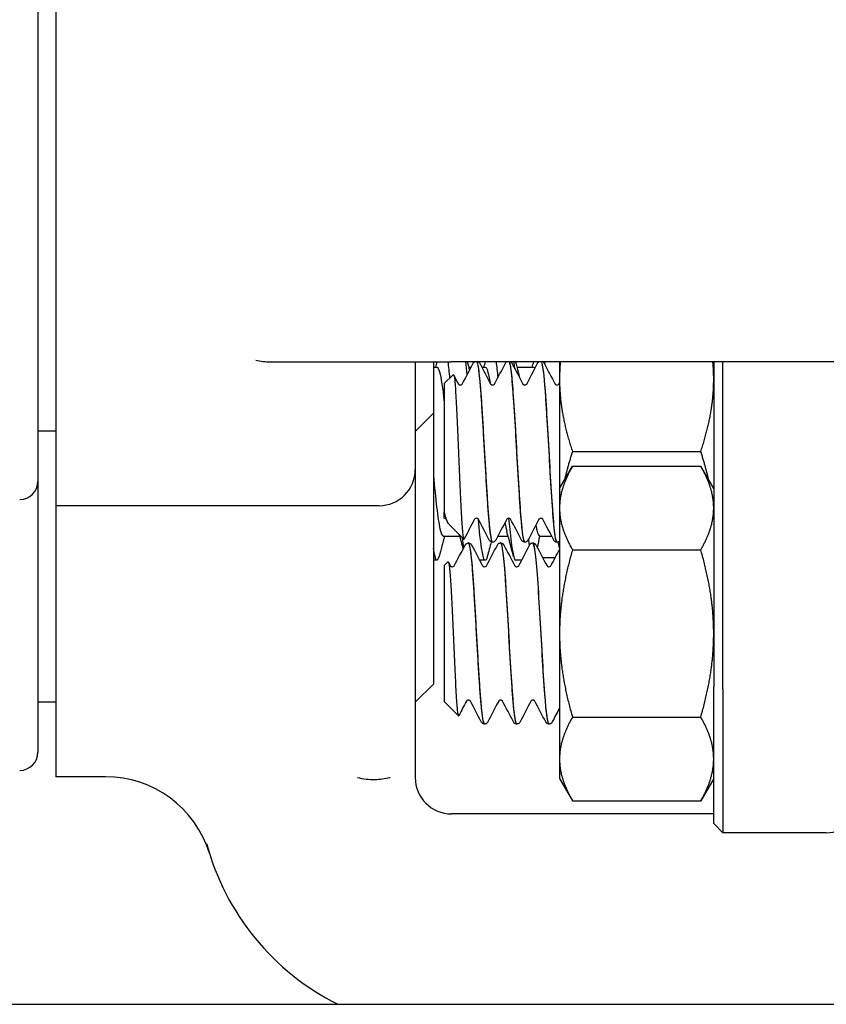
# Model space of a CAD drawing. Header units: inches. Extents: x 18 to 846, y -44 to 561.
# Tile 254 of 256: x 335.95 to 337.34, y 167.78 to 169.48. Entities that reach past the tile are written whole.
import ezdxf

# ---------------------------------------------------------------- set-up
doc = ezdxf.new("R2010")
doc.units = ezdxf.units.IN
doc.header["$LTSCALE"] = 24
doc.header["$MEASUREMENT"] = 0
doc.layers.add('Visible (ANSI)', color=7, linetype='Continuous', lineweight=30)

msp = doc.modelspace()

# ---------------------------------------------------------------- linework, layer by layer
at = {"layer": 'Visible (ANSI)'}
for p, q in [((336.00939, 169.76036), (336.00939, 168.63871)), ((335.97814, 169.71828), (335.97814, 168.68078)), ((336.37939, 168.88703), (336.69189, 168.88703)), ((336.62939, 168.88703), (336.62939, 168.70121)), ((336.66064, 168.88703), (336.66064, 168.79828)), ((336.66064, 168.87787), (336.66689, 168.87787)), ((337.74189, 168.88703), (336.69189, 168.88703)), ((336.72156, 168.87787), (336.72589, 168.87787)), ((336.74416, 168.87787), (336.75022, 168.87787)), ((336.80489, 168.87787), (336.83355, 168.87787)), ((336.87839, 168.88703), (336.87839, 168.85703)), ((337.14439, 168.88703), (337.14439, 168.32641)), ((337.16001, 168.32203), (337.16001, 168.88703)), ((336.67939, 168.84931), (336.69485, 168.86477)), ((336.67939, 168.84931), (336.67939, 168.62825)), ((336.87839, 168.85703), (336.87839, 168.66828)), ((336.66064, 168.79828), (336.62939, 168.76703)), ((336.66064, 168.79828), (336.66064, 168.33078)), ((335.97814, 168.76778), (336.00939, 168.76778)), ((336.90072, 168.73203), (337.12206, 168.73203)), ((336.87839, 168.66828), (336.90072, 168.70696)), ((336.90072, 168.70696), (337.12206, 168.70696)), ((337.14439, 168.66828), (337.12206, 168.70696)), ((336.62939, 168.70121), (336.62939, 168.27033)), ((335.97814, 168.68078), (335.97814, 168.21328)), ((336.87839, 168.66828), (336.87839, 168.63479)), ((336.00939, 168.63871), (336.00939, 168.17121)), ((336.56689, 168.63871), (336.00939, 168.63871)), ((336.67939, 168.61697), (336.67939, 168.62825)), ((336.87839, 168.63479), (336.87839, 168.41828)), ((336.67941, 168.61697), (336.67939, 168.61697)), ((336.68844, 168.60571), (336.71314, 168.58101)), ((336.67766, 168.5862), (336.70633, 168.5862)), ((336.77196, 168.5862), (336.78966, 168.5862)), ((336.84433, 168.5862), (336.86492, 168.5862)), ((336.72141, 168.57453), (336.72083, 168.57453)), ((336.76312, 168.57578), (336.76254, 168.57578)), ((336.77702, 168.57453), (336.77644, 168.57453)), ((336.81873, 168.57578), (336.81815, 168.57578)), ((336.83263, 168.57453), (336.83205, 168.57453)), ((336.87434, 168.57578), (336.87376, 168.57578)), ((336.90072, 168.56262), (337.12206, 168.56262)), ((336.66689, 168.54453), (336.66064, 168.54453)), ((336.67939, 168.53556), (336.68571, 168.54188)), ((336.67939, 168.53556), (336.67939, 168.30101)), ((336.75022, 168.54453), (336.74053, 168.54453)), ((336.81293, 168.54453), (336.80266, 168.54453)), ((336.84932, 168.54916), (336.87098, 168.54916)), ((336.87839, 168.41828), (336.87839, 168.20178)), ((336.66064, 168.33078), (336.62939, 168.29953)), ((337.14439, 168.09016), (337.14439, 168.32641)), ((337.16001, 168.32203), (337.16001, 168.07453)), ((335.97814, 168.30028), (336.00939, 168.30028)), ((336.67939, 168.30101), (336.70399, 168.27641)), ((336.62939, 168.27033), (336.62939, 168.16953)), ((336.90072, 168.27395), (337.12206, 168.27395)), ((336.74922, 168.26203), (336.74863, 168.26203)), ((336.80483, 168.26203), (336.80425, 168.26203)), ((336.86044, 168.26203), (336.85986, 168.26203)), ((336.87839, 168.20178), (336.87839, 168.16828)), ((336.09515, 168.17121), (336.00939, 168.17121)), ((336.87839, 168.16828), (336.90072, 168.12961)), ((337.14439, 168.16828), (337.12206, 168.12961)), ((336.90072, 168.12961), (337.12206, 168.12961)), ((337.14439, 168.10703), (336.69189, 168.10703)), ((337.14439, 168.09016), (337.16001, 168.07453)), ((337.33869, 168.07453), (337.16001, 168.07453)), ((327.30343, 167.77849), (349.67843, 167.77849))]:
    msp.add_line(p, q, dxfattribs=at)
for centre, radius, start, end in [((336.37939, 169.01203), 0.125, 258.3306, 270), ((336.56689, 168.70121), 0.0625, 270, 0), ((335.94689, 168.68078), 0.03125, 270, 0), ((335.94689, 168.21328), 0.03125, 270, 0), ((336.09515, 167.98371), 0.1875, 17.29662, 90), ((336.69189, 168.16953), 0.0625, 180, 270), ((337.33869, 168.13703), 0.0625, 270, 355), ((336.69189, 168.16953), 0.4375, 195.01817, 243.35589)]:
    msp.add_arc(centre, radius, start, end, dxfattribs=at)
for points in [[(336.66466, 168.87787), (336.66549, 168.88092), (336.66632, 168.88398), (336.66715, 168.88703)], [(336.68559, 168.88697), (336.68662, 168.87875), (336.68764, 168.86912), (336.68867, 168.85839)], [(336.71058, 168.8487), (336.71686, 168.86064), (336.72313, 168.87259), (336.72939, 168.88455)], [(336.71897, 168.86444), (336.71814, 168.87272), (336.71731, 168.88026), (336.71648, 168.88689)], [(336.71906, 168.88703), (336.72038, 168.88217), (336.72171, 168.8773), (336.72304, 168.87243)], [(336.74066, 168.88455), (336.74692, 168.87259), (336.75318, 168.86064), (336.75947, 168.8487)], [(336.74799, 168.87787), (336.74883, 168.88092), (336.74966, 168.88398), (336.75049, 168.88703)], [(336.75022, 168.87783), (336.75297, 168.87767), (336.75572, 168.86783), (336.75846, 168.85044)], [(336.76619, 168.8487), (336.77247, 168.86064), (336.77874, 168.87259), (336.785, 168.88455)], [(336.76892, 168.88703), (336.76992, 168.87909), (336.77091, 168.8698), (336.77191, 168.85945)], [(336.79627, 168.88455), (336.80253, 168.87259), (336.8088, 168.86064), (336.81508, 168.8487)], [(336.80121, 168.87496), (336.80074, 168.87922), (336.80028, 168.88323), (336.79981, 168.88695)], [(336.8024, 168.88703), (336.80397, 168.88122), (336.80556, 168.87541), (336.80715, 168.86961)], [(336.8218, 168.8487), (336.82808, 168.86064), (336.83435, 168.87259), (336.84061, 168.88455)], [(336.83133, 168.87787), (336.83216, 168.88092), (336.83299, 168.88398), (336.83382, 168.88703)], [(336.83355, 168.87754), (336.83434, 168.87756), (336.83512, 168.87684), (336.83591, 168.87538)], [(336.85188, 168.88455), (336.85814, 168.87259), (336.86441, 168.86064), (336.87069, 168.8487)], [(336.85226, 168.88702), (336.85243, 168.88567), (336.8526, 168.88428), (336.85277, 168.88285)], [(336.69559, 168.86444), (336.69834, 168.85919), (336.7011, 168.85394), (336.70386, 168.8487)], [(336.80715, 168.86929), (336.80789, 168.86657), (336.80864, 168.86322), (336.80939, 168.85928)], [(336.87741, 168.8487), (336.87774, 168.84932), (336.87806, 168.84994), (336.87839, 168.85056)], [(336.67999, 168.6263), (336.67979, 168.62704), (336.67959, 168.62771), (336.67939, 168.62825)], [(336.68592, 168.60938), (336.68487, 168.61138), (336.68382, 168.61337), (336.68277, 168.61537)], [(336.73166, 168.61537), (336.72569, 168.60402), (336.71974, 168.59266), (336.71379, 168.58131)], [(336.75719, 168.57952), (336.75093, 168.59147), (336.74467, 168.60342), (336.73838, 168.61537)], [(336.78727, 168.61537), (336.78099, 168.60342), (336.77472, 168.59147), (336.76846, 168.57952)], [(336.78426, 168.60979), (336.78531, 168.60347), (336.78636, 168.59829), (336.7874, 168.59446)], [(336.8128, 168.57952), (336.80654, 168.59147), (336.80028, 168.60342), (336.794, 168.61537)], [(336.84288, 168.61537), (336.8366, 168.60342), (336.83033, 168.59147), (336.82407, 168.57952)], [(336.86842, 168.57952), (336.86216, 168.59147), (336.85589, 168.60342), (336.84961, 168.61537)], [(336.67989, 168.5862), (336.67671, 168.57454), (336.67356, 168.56286), (336.67043, 168.55118)], [(336.7122, 168.56453), (336.71005, 168.5725), (336.70789, 168.58047), (336.70572, 168.58843)], [(336.79912, 168.55118), (336.79525, 168.56562), (336.79135, 168.58005), (336.7874, 168.59446)], [(336.8405, 168.56598), (336.84202, 168.57294), (336.84331, 168.57968), (336.84433, 168.5862)], [(336.69668, 168.53495), (336.70293, 168.54684), (336.70917, 168.55873), (336.7154, 168.57063)], [(336.71062, 168.58368), (336.71139, 168.57709), (336.71216, 168.57125), (336.71293, 168.56622)], [(336.71556, 168.57094), (336.71551, 168.57084), (336.71545, 168.57074), (336.7154, 168.57063)], [(336.72675, 168.5708), (336.73301, 168.55884), (336.73928, 168.54689), (336.74556, 168.53495)], [(336.75229, 168.53495), (336.75857, 168.54689), (336.76484, 168.55884), (336.7711, 168.5708)], [(336.76052, 168.57626), (336.75826, 168.5679), (336.756, 168.55954), (336.75376, 168.55118)], [(336.78236, 168.5708), (336.78863, 168.55884), (336.79489, 168.54689), (336.80117, 168.53495)], [(336.8079, 168.53495), (336.81418, 168.54689), (336.82045, 168.55884), (336.82671, 168.5708)], [(336.8265, 168.57068), (336.82603, 168.57405), (336.82556, 168.57771), (336.82509, 168.58166)], [(336.83798, 168.5708), (336.84424, 168.55884), (336.8505, 168.54689), (336.85679, 168.53495)], [(336.87839, 168.56631), (336.87751, 168.56955), (336.87664, 168.57279), (336.87576, 168.57603)], [(336.87803, 168.57734), (336.87815, 168.5764), (336.87827, 168.57548), (336.87839, 168.57458)], [(336.86351, 168.53495), (336.86848, 168.54439), (336.87343, 168.55384), (336.87839, 168.56329)], [(336.6865, 168.54152), (336.68765, 168.53933), (336.6888, 168.53714), (336.68995, 168.53495)], [(336.71776, 168.30162), (336.71339, 168.29332), (336.70904, 168.28502), (336.70468, 168.27672)], [(336.74329, 168.26577), (336.73703, 168.27772), (336.73076, 168.28967), (336.72448, 168.30162)], [(336.77337, 168.30162), (336.76709, 168.28967), (336.76082, 168.27772), (336.75456, 168.26577)], [(336.7989, 168.26577), (336.79264, 168.27772), (336.78637, 168.28967), (336.78009, 168.30162)], [(336.82898, 168.30162), (336.8227, 168.28967), (336.81643, 168.27772), (336.81017, 168.26577)], [(336.85451, 168.26577), (336.84825, 168.27772), (336.84199, 168.28967), (336.8357, 168.30162)], [(336.87839, 168.28981), (336.87418, 168.2818), (336.86998, 168.27379), (336.86578, 168.26577)]]:
    msp.add_open_spline(points, degree=3, dxfattribs=at)
for points, knots in [([(336.66689, 168.8776), (336.66837, 168.87768), (336.66986, 168.87509), (336.67135, 168.8697), (336.67403, 168.85998), (336.67671, 168.8413), (336.67939, 168.81756)], [135.0884841, 135.0884841, 135.0884841, 135.0884841, 135.42476509, 135.42476509, 135.42476509, 136.03090666, 136.03090666, 136.03090666, 136.03090666]), ([(336.72939, 168.88455), (336.72972, 168.88518), (336.73012, 168.88585), (336.73103, 168.88673), (336.7312, 168.88688), (336.73139, 168.88703)], [0, 0, 0, 0, 0.022095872, 0.022095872, 0.026684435, 0.026684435, 0.026684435, 0.026684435]), ([(336.73585, 168.88701), (336.73848, 168.88101), (336.7411, 168.85373), (336.74372, 168.81437), (336.74654, 168.77212), (336.74935, 168.71706), (336.75217, 168.67127), (336.75498, 168.62548), (336.7578, 168.59016), (336.76061, 168.57945), (336.76126, 168.57702), (336.7619, 168.57587), (336.76254, 168.57594)], [6.4097609, 6.4097609, 6.4097609, 6.4097609, 7.2990044, 7.2990044, 7.2990044, 8.2534333, 8.2534333, 8.2534333, 9.2076053, 9.2076053, 9.2076053, 9.424778, 9.424778, 9.424778, 9.424778]), ([(336.76314, 168.57608), (336.76207, 168.57595), (336.76099, 168.57918), (336.75991, 168.58592), (336.75711, 168.60346), (336.75431, 168.64427), (336.7515, 168.69213), (336.74866, 168.74064), (336.74582, 168.79509), (336.74298, 168.8333), (336.7408, 168.86262), (336.73861, 168.88178), (336.73643, 168.88688)], [-15.7108241, -15.7108241, -15.7108241, -15.7108241, -15.3458188, -15.3458188, -15.3458188, -14.3954331, -14.3954331, -14.3954331, -13.4320997, -13.4320997, -13.4320997, -12.6929462, -12.6929462, -12.6929462, -12.6929462]), ([(336.73865, 168.88703), (336.73918, 168.88663), (336.73956, 168.8862), (336.7402, 168.88537), (336.74044, 168.88495), (336.74066, 168.88455)], [0.018728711, 0.018728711, 0.018728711, 0.018728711, 0.031253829, 0.031253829, 0.045415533, 0.045415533, 0.045415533, 0.045415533]), ([(336.785, 168.88455), (336.78533, 168.88518), (336.78573, 168.88585), (336.78664, 168.88673), (336.78681, 168.88688), (336.787, 168.88703)], [0, 0, 0, 0, 0.022095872, 0.022095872, 0.026684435, 0.026684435, 0.026684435, 0.026684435]), ([(336.79146, 168.88676), (336.79243, 168.88469), (336.7934, 168.87989), (336.79437, 168.87236), (336.79718, 168.85053), (336.8, 168.80628), (336.80281, 168.75731), (336.80562, 168.70834), (336.80843, 168.65593), (336.81124, 168.62102), (336.81354, 168.59241), (336.81585, 168.57616), (336.81815, 168.5759)], [12.6929462, 12.6929462, 12.6929462, 12.6929462, 13.0217811, 13.0217811, 13.0217811, 13.9747115, 13.9747115, 13.9747115, 14.9274022, 14.9274022, 14.9274022, 15.7079633, 15.7079633, 15.7079633, 15.7079633]), ([(336.81876, 168.57579), (336.81604, 168.57576), (336.81333, 168.59898), (336.81061, 168.63701), (336.8078, 168.67638), (336.80499, 168.73059), (336.80218, 168.778), (336.79938, 168.82531), (336.79658, 168.86462), (336.79377, 168.88027), (336.7932, 168.88348), (336.79262, 168.88568), (336.79204, 168.8869)], [-21.9940094, -21.9940094, -21.9940094, -21.9940094, -21.0740719, -21.0740719, -21.0740719, -20.1217618, -20.1217618, -20.1217618, -19.1712317, -19.1712317, -19.1712317, -18.9761315, -18.9761315, -18.9761315, -18.9761315]), ([(336.79427, 168.88703), (336.79479, 168.88663), (336.79517, 168.8862), (336.79581, 168.88537), (336.79606, 168.88495), (336.79627, 168.88455)], [0.018728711, 0.018728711, 0.018728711, 0.018728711, 0.031253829, 0.031253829, 0.045415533, 0.045415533, 0.045415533, 0.045415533]), ([(336.84061, 168.88455), (336.84094, 168.88518), (336.84134, 168.88585), (336.84225, 168.88673), (336.84242, 168.88688), (336.84261, 168.88703)], [0, 0, 0, 0, 0.022095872, 0.022095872, 0.026684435, 0.026684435, 0.026684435, 0.026684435]), ([(336.84707, 168.88686), (336.84917, 168.88195), (336.85127, 168.86411), (336.85337, 168.83658), (336.85618, 168.79976), (336.85898, 168.74656), (336.86179, 168.69819), (336.86459, 168.64983), (336.8674, 168.60756), (336.87021, 168.5882), (336.87139, 168.58003), (336.87257, 168.57604), (336.87376, 168.5761)], [18.9761315, 18.9761315, 18.9761315, 18.9761315, 19.6873602, 19.6873602, 19.6873602, 20.6386727, 20.6386727, 20.6386727, 21.5897653, 21.5897653, 21.5897653, 21.9911486, 21.9911486, 21.9911486, 21.9911486]), ([(336.87437, 168.57611), (336.87286, 168.57607), (336.87135, 168.58258), (336.86984, 168.59553), (336.86704, 168.61958), (336.86424, 168.66522), (336.86144, 168.71432), (336.85865, 168.76339), (336.85585, 168.81467), (336.85305, 168.84783), (336.85125, 168.86914), (336.84945, 168.8826), (336.84766, 168.88674)], [-28.2771948, -28.2771948, -28.2771948, -28.2771948, -27.7661123, -27.7661123, -27.7661123, -26.8171228, -26.8171228, -26.8171228, -25.8688703, -25.8688703, -25.8688703, -25.2593168, -25.2593168, -25.2593168, -25.2593168]), ([(336.84988, 168.88703), (336.8504, 168.88663), (336.85078, 168.8862), (336.85142, 168.88537), (336.85167, 168.88495), (336.85188, 168.88455)], [0.018728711, 0.018728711, 0.018728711, 0.018728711, 0.031253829, 0.031253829, 0.045415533, 0.045415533, 0.045415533, 0.045415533]), ([(336.69485, 168.86477), (336.69496, 168.86488), (336.69507, 168.86492), (336.69594, 168.86466), (336.69669, 168.861), (336.69821, 168.84719), (336.69896, 168.83708), (336.70047, 168.81156), (336.70122, 168.79633), (336.70274, 168.76262), (336.70349, 168.74443), (336.705, 168.70742), (336.70575, 168.68895), (336.70727, 168.65418), (336.70802, 168.63826), (336.70953, 168.61112), (336.71028, 168.60025), (336.7118, 168.58512), (336.71255, 168.58112), (336.71346, 168.58086), (336.71362, 168.581), (336.71379, 168.58131)], [-1.3014574, -1.3014574, -1.3014574, -1.3014574, -1.2822742, -1.2822742, -1.1486049, -1.1486049, -1.0127327, -1.0127327, -0.8746582, -0.8746582, -0.7343822, -0.7343822, -0.5919052, -0.5919052, -0.4472279, -0.4472279, -0.3003508, -0.3003508, -0.1512747, -0.1512747, -0.1188582, -0.1188582, -0.1188582, -0.1188582]), ([(336.70384, 168.84872), (336.70384, 168.84872), (336.70392, 168.84856), (336.70447, 168.84803), (336.70481, 168.84776), (336.70582, 168.84728), (336.70652, 168.8471), (336.70722, 168.8471)], [0.003893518, 0.003893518, 0.003893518, 0.003893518, 0.02135506, 0.02135506, 0.032660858, 0.032660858, 0.044379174, 0.044379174, 0.044379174, 0.044379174]), ([(336.70722, 168.8471), (336.70829, 168.8471), (336.70929, 168.84754), (336.71025, 168.84825), (336.71044, 168.8485), (336.71057, 168.84869), (336.71059, 168.84872), (336.71059, 168.84872)], [0, 0, 0, 0, 0.017919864, 0.017919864, 0.032518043, 0.032518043, 0.040461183, 0.040461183, 0.040461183, 0.040461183]), ([(336.75945, 168.84872), (336.75945, 168.84872), (336.75953, 168.84856), (336.76008, 168.84803), (336.76042, 168.84776), (336.76143, 168.84728), (336.76213, 168.8471), (336.76283, 168.8471)], [0.003893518, 0.003893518, 0.003893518, 0.003893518, 0.02135506, 0.02135506, 0.032660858, 0.032660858, 0.044379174, 0.044379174, 0.044379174, 0.044379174]), ([(336.76283, 168.8471), (336.7639, 168.8471), (336.7649, 168.84754), (336.76586, 168.84825), (336.76605, 168.8485), (336.76618, 168.84869), (336.7662, 168.84872), (336.7662, 168.84872)], [0, 0, 0, 0, 0.017919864, 0.017919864, 0.032518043, 0.032518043, 0.040461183, 0.040461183, 0.040461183, 0.040461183]), ([(336.81507, 168.84872), (336.81507, 168.84872), (336.81514, 168.84856), (336.81569, 168.84803), (336.81603, 168.84776), (336.81704, 168.84728), (336.81774, 168.8471), (336.81844, 168.8471)], [0.003893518, 0.003893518, 0.003893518, 0.003893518, 0.02135506, 0.02135506, 0.032660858, 0.032660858, 0.044379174, 0.044379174, 0.044379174, 0.044379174]), ([(336.81844, 168.8471), (336.81951, 168.8471), (336.82051, 168.84754), (336.82147, 168.84825), (336.82166, 168.8485), (336.8218, 168.84869), (336.82181, 168.84872), (336.82181, 168.84872)], [0, 0, 0, 0, 0.017919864, 0.017919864, 0.032518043, 0.032518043, 0.040461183, 0.040461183, 0.040461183, 0.040461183]), ([(336.87068, 168.84872), (336.87068, 168.84872), (336.87075, 168.84856), (336.8713, 168.84803), (336.87164, 168.84776), (336.87266, 168.84728), (336.87335, 168.8471), (336.87405, 168.8471)], [0.003893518, 0.003893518, 0.003893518, 0.003893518, 0.02135506, 0.02135506, 0.032660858, 0.032660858, 0.044379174, 0.044379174, 0.044379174, 0.044379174]), ([(336.87405, 168.8471), (336.87512, 168.8471), (336.87612, 168.84754), (336.87708, 168.84825), (336.87727, 168.8485), (336.87741, 168.84869), (336.87742, 168.84872), (336.87742, 168.84872)], [0, 0, 0, 0, 0.017919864, 0.017919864, 0.032518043, 0.032518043, 0.040461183, 0.040461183, 0.040461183, 0.040461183]), ([(336.66064, 168.69077), (336.66445, 168.65071), (336.66826, 168.6161), (336.67207, 168.59896), (336.67394, 168.59058), (336.6758, 168.58647), (336.67766, 168.58653)], [136.9463668, 136.9463668, 136.9463668, 136.9463668, 137.808728, 137.808728, 137.808728, 138.2300768, 138.2300768, 138.2300768, 138.2300768]), ([(336.68844, 168.60571), (336.68799, 168.60616), (336.68754, 168.60672), (336.68478, 168.61084), (336.68243, 168.61721), (336.67999, 168.6263)], [-0.14549402, -0.14549402, -0.14549402, -0.14549402, -0.12168954, -0.12168954, 0, 0, 0, 0]), ([(336.68278, 168.61535), (336.68276, 168.61538), (336.68268, 168.61554), (336.68216, 168.61604), (336.68182, 168.61631), (336.68081, 168.61679), (336.68011, 168.61697), (336.67941, 168.61697)], [0.005742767, 0.005742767, 0.005742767, 0.005742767, 0.02135506, 0.02135506, 0.032660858, 0.032660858, 0.044379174, 0.044379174, 0.044379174, 0.044379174]), ([(336.73502, 168.61697), (336.73395, 168.61697), (336.73295, 168.61652), (336.73199, 168.61582), (336.7318, 168.61556), (336.73167, 168.61538), (336.73165, 168.61535), (336.73165, 168.61535)], [0, 0, 0, 0, 0.017919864, 0.017919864, 0.032518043, 0.032518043, 0.040461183, 0.040461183, 0.040461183, 0.040461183]), ([(336.73839, 168.61535), (336.73838, 168.61538), (336.73829, 168.61554), (336.73777, 168.61604), (336.73743, 168.61631), (336.73642, 168.61679), (336.73572, 168.61697), (336.73502, 168.61697)], [0.005742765, 0.005742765, 0.005742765, 0.005742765, 0.02135506, 0.02135506, 0.032660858, 0.032660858, 0.044379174, 0.044379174, 0.044379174, 0.044379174]), ([(336.75376, 168.55144), (336.75229, 168.54589), (336.75083, 168.54358), (336.74936, 168.54493), (336.74567, 168.54833), (336.74197, 168.57481), (336.73828, 168.61553)], [-144.7802462, -144.7802462, -144.7802462, -144.7802462, -144.4481206, -144.4481206, -144.4481206, -143.61309, -143.61309, -143.61309, -143.61309]), ([(336.79063, 168.61697), (336.78956, 168.61697), (336.78856, 168.61652), (336.7876, 168.61582), (336.78741, 168.61556), (336.78728, 168.61538), (336.78726, 168.61535), (336.78726, 168.61535)], [0, 0, 0, 0, 0.017919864, 0.017919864, 0.032518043, 0.032518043, 0.040461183, 0.040461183, 0.040461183, 0.040461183]), ([(336.79059, 168.617), (336.79118, 168.61039), (336.79177, 168.60413), (336.79236, 168.59828), (336.7958, 168.56427), (336.79923, 168.54489), (336.80266, 168.54462)], [143.60317564, 143.60317564, 143.60317564, 143.60317564, 143.7367281, 143.7367281, 143.7367281, 144.51326207, 144.51326207, 144.51326207, 144.51326207]), ([(336.794, 168.61535), (336.79399, 168.61538), (336.7939, 168.61554), (336.79338, 168.61604), (336.79304, 168.61631), (336.79203, 168.61679), (336.79134, 168.61697), (336.79063, 168.61697)], [0.005742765, 0.005742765, 0.005742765, 0.005742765, 0.02135506, 0.02135506, 0.032660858, 0.032660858, 0.044379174, 0.044379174, 0.044379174, 0.044379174]), ([(336.8375, 168.60518), (336.83812, 168.60177), (336.83874, 168.59879), (336.83937, 168.59629), (336.84102, 168.58964), (336.84268, 168.5862), (336.84433, 168.5862)], [150.28136498, 150.28136498, 150.28136498, 150.28136498, 150.42233282, 150.42233282, 150.42233282, 150.79644737, 150.79644737, 150.79644737, 150.79644737]), ([(336.84624, 168.61697), (336.84517, 168.61697), (336.84417, 168.61652), (336.84322, 168.61582), (336.84302, 168.61556), (336.84289, 168.61538), (336.84287, 168.61535), (336.84287, 168.61535)], [0, 0, 0, 0, 0.017919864, 0.017919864, 0.032518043, 0.032518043, 0.040461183, 0.040461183, 0.040461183, 0.040461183]), ([(336.84962, 168.61535), (336.8496, 168.61538), (336.84951, 168.61554), (336.84899, 168.61604), (336.84865, 168.61631), (336.84764, 168.61679), (336.84695, 168.61697), (336.84624, 168.61697)], [0.005742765, 0.005742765, 0.005742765, 0.005742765, 0.02135506, 0.02135506, 0.032660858, 0.032660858, 0.044379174, 0.044379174, 0.044379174, 0.044379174]), ([(336.71662, 168.57247), (336.71654, 168.57237), (336.71645, 168.57228), (336.71613, 168.57187), (336.71587, 168.5715), (336.71556, 168.57094)], [-0.025931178, -0.025931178, -0.025931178, -0.025931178, -0.019551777, -0.019551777, 0, 0, 0, 0]), ([(336.71662, 168.57247), (336.717, 168.57289), (336.7175, 168.57335), (336.71889, 168.57416), (336.71982, 168.57448), (336.7208, 168.57453)], [0, 0, 0, 0, 0.013250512, 0.013250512, 0.027054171, 0.027054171, 0.027054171, 0.027054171]), ([(336.7208, 168.57431), (336.72281, 168.5742), (336.72481, 168.56226), (336.72682, 168.54008), (336.72964, 168.50892), (336.73246, 168.45838), (336.73527, 168.40874), (336.73809, 168.35911), (336.74091, 168.31169), (336.74372, 168.28549), (336.74536, 168.27025), (336.747, 168.26243), (336.74863, 168.26235)], [4.7095281, 4.7095281, 4.7095281, 4.7095281, 5.3893637, 5.3893637, 5.3893637, 6.3443154, 6.3443154, 6.3443154, 7.2990044, 7.2990044, 7.2990044, 7.8539816, 7.8539816, 7.8539816, 7.8539816]), ([(336.74924, 168.26224), (336.74715, 168.26238), (336.74506, 168.27539), (336.74298, 168.29929), (336.74016, 168.33148), (336.73735, 168.38254), (336.73453, 168.43202), (336.7317, 168.48194), (336.72886, 168.52892), (336.72602, 168.55384), (336.72448, 168.56732), (336.72295, 168.57426), (336.72141, 168.57433)], [-14.1400278, -14.1400278, -14.1400278, -14.1400278, -13.4320997, -13.4320997, -13.4320997, -12.4783682, -12.4783682, -12.4783682, -11.5160648, -11.5160648, -11.5160648, -10.9955743, -10.9955743, -10.9955743, -10.9955743]), ([(336.72144, 168.57453), (336.72257, 168.57448), (336.72363, 168.57405), (336.7251, 168.57307), (336.72559, 168.57254), (336.72629, 168.57162), (336.72654, 168.5712), (336.72675, 168.5708)], [0, 0, 0, 0, 0.015967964, 0.015967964, 0.031253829, 0.031253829, 0.045415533, 0.045415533, 0.045415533, 0.045415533]), ([(336.76251, 168.57578), (336.76138, 168.57584), (336.76031, 168.57627), (336.75884, 168.57725), (336.75836, 168.57778), (336.75765, 168.5787), (336.75741, 168.57911), (336.75719, 168.57952)], [0, 0, 0, 0, 0.015967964, 0.015967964, 0.031253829, 0.031253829, 0.045415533, 0.045415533, 0.045415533, 0.045415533]), ([(336.76846, 168.57952), (336.76813, 168.57889), (336.76773, 168.57821), (336.76659, 168.57711), (336.76609, 168.57672), (336.7648, 168.57607), (336.76399, 168.57583), (336.76314, 168.57578)], [0, 0, 0, 0, 0.022095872, 0.022095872, 0.033561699, 0.033561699, 0.045438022, 0.045438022, 0.045438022, 0.045438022]), ([(336.7711, 168.5708), (336.77143, 168.57143), (336.77183, 168.5721), (336.77297, 168.57321), (336.77347, 168.5736), (336.77476, 168.57425), (336.77557, 168.57449), (336.77641, 168.57453)], [0, 0, 0, 0, 0.022095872, 0.022095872, 0.033561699, 0.033561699, 0.045438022, 0.045438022, 0.045438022, 0.045438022]), ([(336.77641, 168.57447), (336.77678, 168.57452), (336.77714, 168.57418), (336.7775, 168.57342), (336.78031, 168.56749), (336.78312, 168.53652), (336.78594, 168.49289), (336.78875, 168.44927), (336.79156, 168.39415), (336.79437, 168.34956), (336.79718, 168.30499), (336.8, 168.27212), (336.80281, 168.26409), (336.80329, 168.26272), (336.80377, 168.26208), (336.80425, 168.26214)], [10.9927134, 10.9927134, 10.9927134, 10.9927134, 11.1151899, 11.1151899, 11.1151899, 12.0686082, 12.0686082, 12.0686082, 13.0217811, 13.0217811, 13.0217811, 13.9747115, 13.9747115, 13.9747115, 14.1371669, 14.1371669, 14.1371669, 14.1371669]), ([(336.80485, 168.26228), (336.80396, 168.26215), (336.80307, 168.26433), (336.80218, 168.26895), (336.79938, 168.28351), (336.79658, 168.32192), (336.79377, 168.36888), (336.79097, 168.41577), (336.78817, 168.46998), (336.78537, 168.50999), (336.78259, 168.54978), (336.77981, 168.57447), (336.77702, 168.57453)], [-20.4232131, -20.4232131, -20.4232131, -20.4232131, -20.1217618, -20.1217618, -20.1217618, -19.1712317, -19.1712317, -19.1712317, -18.2223022, -18.2223022, -18.2223022, -17.2787596, -17.2787596, -17.2787596, -17.2787596]), ([(336.77705, 168.57453), (336.77818, 168.57448), (336.77924, 168.57405), (336.78071, 168.57307), (336.7812, 168.57254), (336.78191, 168.57162), (336.78215, 168.5712), (336.78236, 168.5708)], [0, 0, 0, 0, 0.015967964, 0.015967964, 0.031253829, 0.031253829, 0.045415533, 0.045415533, 0.045415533, 0.045415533]), ([(336.81812, 168.57578), (336.81699, 168.57584), (336.81593, 168.57627), (336.81446, 168.57725), (336.81397, 168.57778), (336.81326, 168.5787), (336.81302, 168.57911), (336.8128, 168.57952)], [0, 0, 0, 0, 0.015967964, 0.015967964, 0.031253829, 0.031253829, 0.045415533, 0.045415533, 0.045415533, 0.045415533]), ([(336.82407, 168.57952), (336.82374, 168.57889), (336.82334, 168.57821), (336.8222, 168.57711), (336.8217, 168.57672), (336.82041, 168.57607), (336.8196, 168.57583), (336.81876, 168.57578)], [0, 0, 0, 0, 0.022095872, 0.022095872, 0.033561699, 0.033561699, 0.045438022, 0.045438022, 0.045438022, 0.045438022]), ([(336.82671, 168.5708), (336.82704, 168.57143), (336.82744, 168.5721), (336.82858, 168.57321), (336.82908, 168.5736), (336.83037, 168.57425), (336.83118, 168.57449), (336.83203, 168.57453)], [0, 0, 0, 0, 0.022095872, 0.022095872, 0.033561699, 0.033561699, 0.045438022, 0.045438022, 0.045438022, 0.045438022]), ([(336.83203, 168.57421), (336.83352, 168.57425), (336.83502, 168.56782), (336.83652, 168.55501), (336.83933, 168.53101), (336.84214, 168.48527), (336.84495, 168.43602), (336.84775, 168.38678), (336.85056, 168.33532), (336.85337, 168.30216), (336.85553, 168.27662), (336.85769, 168.26245), (336.85986, 168.26219)], [17.2758987, 17.2758987, 17.2758987, 17.2758987, 17.7840647, 17.7840647, 17.7840647, 18.7358252, 18.7358252, 18.7358252, 19.6873602, 19.6873602, 19.6873602, 20.4203522, 20.4203522, 20.4203522, 20.4203522]), ([(336.86046, 168.26209), (336.85799, 168.26219), (336.85552, 168.28105), (336.85305, 168.31337), (336.85021, 168.35058), (336.84736, 168.40468), (336.84452, 168.45359), (336.84168, 168.50236), (336.83885, 168.54465), (336.83601, 168.5633), (336.83488, 168.5707), (336.83376, 168.57429), (336.83263, 168.57422)], [-26.7063984, -26.7063984, -26.7063984, -26.7063984, -25.8688703, -25.8688703, -25.8688703, -24.9048316, -24.9048316, -24.9048316, -23.9435311, -23.9435311, -23.9435311, -23.5619449, -23.5619449, -23.5619449, -23.5619449]), ([(336.83266, 168.57453), (336.83379, 168.57448), (336.83486, 168.57405), (336.83633, 168.57307), (336.83681, 168.57254), (336.83752, 168.57162), (336.83776, 168.5712), (336.83798, 168.5708)], [0, 0, 0, 0, 0.015967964, 0.015967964, 0.031253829, 0.031253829, 0.045415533, 0.045415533, 0.045415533, 0.045415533]), ([(336.87373, 168.57578), (336.8726, 168.57584), (336.87154, 168.57627), (336.87007, 168.57725), (336.86958, 168.57778), (336.86888, 168.5787), (336.86863, 168.57911), (336.86842, 168.57952)], [0, 0, 0, 0, 0.015967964, 0.015967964, 0.031253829, 0.031253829, 0.045415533, 0.045415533, 0.045415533, 0.045415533]), ([(336.87839, 168.57767), (336.87833, 168.57761), (336.87827, 168.57755), (336.87781, 168.57711), (336.87732, 168.57672), (336.87603, 168.57607), (336.87521, 168.57583), (336.87437, 168.57578)], [0.020200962, 0.020200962, 0.020200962, 0.020200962, 0.022095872, 0.022095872, 0.033561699, 0.033561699, 0.045438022, 0.045438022, 0.045438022, 0.045438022]), ([(336.67043, 168.55147), (336.66869, 168.54495), (336.66695, 168.54293), (336.66522, 168.54602), (336.66369, 168.54873), (336.66216, 168.55536), (336.66064, 168.56522)], [-138.49706092, -138.49706092, -138.49706092, -138.49706092, -138.10400052, -138.10400052, -138.10400052, -137.75883786, -137.75883786, -137.75883786, -137.75883786]), ([(336.68571, 168.54188), (336.68585, 168.54201), (336.68598, 168.54205), (336.68689, 168.54158), (336.68764, 168.53798), (336.68915, 168.52474), (336.6899, 168.51514), (336.69141, 168.49104), (336.69216, 168.47669), (336.69368, 168.44502), (336.69443, 168.42796), (336.69594, 168.3933), (336.69669, 168.37605), (336.69821, 168.34362), (336.69896, 168.3288), (336.70047, 168.30364), (336.70122, 168.29362), (336.70274, 168.27981), (336.70349, 168.27627), (336.70439, 168.27629), (336.70454, 168.27643), (336.70468, 168.27672)], [-1.8174748, -1.8174748, -1.8174748, -1.8174748, -1.7949096, -1.7949096, -1.6700584, -1.6700584, -1.5430016, -1.5430016, -1.41374, -1.41374, -1.2822742, -1.2822742, -1.1486049, -1.1486049, -1.0127327, -1.0127327, -0.8746582, -0.8746582, -0.7343822, -0.7343822, -0.7065085, -0.7065085, -0.7065085, -0.7065085]), ([(336.68994, 168.53497), (336.68994, 168.53497), (336.69001, 168.53481), (336.69057, 168.53428), (336.69091, 168.53401), (336.69192, 168.53353), (336.69261, 168.53335), (336.69331, 168.53335)], [0.003893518, 0.003893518, 0.003893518, 0.003893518, 0.02135506, 0.02135506, 0.032660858, 0.032660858, 0.044379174, 0.044379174, 0.044379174, 0.044379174]), ([(336.69331, 168.53335), (336.69439, 168.53335), (336.69538, 168.53379), (336.69634, 168.5345), (336.69653, 168.53475), (336.69667, 168.53494), (336.69669, 168.53497), (336.69669, 168.53497)], [0, 0, 0, 0, 0.017919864, 0.017919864, 0.032518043, 0.032518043, 0.040461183, 0.040461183, 0.040461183, 0.040461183]), ([(336.74555, 168.53497), (336.74555, 168.53497), (336.74562, 168.53481), (336.74618, 168.53428), (336.74652, 168.53401), (336.74753, 168.53353), (336.74822, 168.53335), (336.74893, 168.53335)], [0.003893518, 0.003893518, 0.003893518, 0.003893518, 0.02135506, 0.02135506, 0.032660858, 0.032660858, 0.044379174, 0.044379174, 0.044379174, 0.044379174]), ([(336.74893, 168.53335), (336.75, 168.53335), (336.75099, 168.53379), (336.75195, 168.5345), (336.75215, 168.53475), (336.75228, 168.53494), (336.7523, 168.53497), (336.7523, 168.53497)], [0, 0, 0, 0, 0.017919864, 0.017919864, 0.032518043, 0.032518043, 0.040461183, 0.040461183, 0.040461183, 0.040461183]), ([(336.80116, 168.53497), (336.80116, 168.53497), (336.80124, 168.53481), (336.80179, 168.53428), (336.80213, 168.53401), (336.80314, 168.53353), (336.80383, 168.53335), (336.80454, 168.53335)], [0.003893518, 0.003893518, 0.003893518, 0.003893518, 0.02135506, 0.02135506, 0.032660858, 0.032660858, 0.044379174, 0.044379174, 0.044379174, 0.044379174]), ([(336.80454, 168.53335), (336.80561, 168.53335), (336.80661, 168.53379), (336.80756, 168.5345), (336.80776, 168.53475), (336.80789, 168.53494), (336.80791, 168.53497), (336.80791, 168.53497)], [0, 0, 0, 0, 0.017919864, 0.017919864, 0.032518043, 0.032518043, 0.040461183, 0.040461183, 0.040461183, 0.040461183]), ([(336.85677, 168.53497), (336.85677, 168.53497), (336.85685, 168.53481), (336.8574, 168.53428), (336.85774, 168.53401), (336.85875, 168.53353), (336.85945, 168.53335), (336.86015, 168.53335)], [0.003893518, 0.003893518, 0.003893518, 0.003893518, 0.02135506, 0.02135506, 0.032660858, 0.032660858, 0.044379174, 0.044379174, 0.044379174, 0.044379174]), ([(336.86015, 168.53335), (336.86122, 168.53335), (336.86222, 168.53379), (336.86318, 168.5345), (336.86337, 168.53475), (336.8635, 168.53494), (336.86352, 168.53497), (336.86352, 168.53497)], [0, 0, 0, 0, 0.017919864, 0.017919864, 0.032518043, 0.032518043, 0.040461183, 0.040461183, 0.040461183, 0.040461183]), ([(336.72112, 168.30322), (336.72005, 168.30322), (336.71905, 168.30277), (336.71809, 168.30207), (336.7179, 168.30181), (336.71776, 168.30163), (336.71775, 168.3016), (336.71775, 168.3016)], [0, 0, 0, 0, 0.017919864, 0.017919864, 0.032518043, 0.032518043, 0.040461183, 0.040461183, 0.040461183, 0.040461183]), ([(336.72449, 168.3016), (336.72449, 168.3016), (336.72442, 168.30176), (336.72387, 168.30229), (336.72353, 168.30256), (336.72251, 168.30304), (336.72182, 168.30322), (336.72112, 168.30322)], [0.003893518, 0.003893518, 0.003893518, 0.003893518, 0.02135506, 0.02135506, 0.032660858, 0.032660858, 0.044379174, 0.044379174, 0.044379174, 0.044379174]), ([(336.77673, 168.30322), (336.77566, 168.30322), (336.77466, 168.30277), (336.7737, 168.30207), (336.77351, 168.30181), (336.77337, 168.30163), (336.77336, 168.3016), (336.77336, 168.3016)], [0, 0, 0, 0, 0.017919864, 0.017919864, 0.032518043, 0.032518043, 0.040461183, 0.040461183, 0.040461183, 0.040461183]), ([(336.7801, 168.3016), (336.7801, 168.3016), (336.78003, 168.30176), (336.77948, 168.30229), (336.77914, 168.30256), (336.77812, 168.30304), (336.77743, 168.30322), (336.77673, 168.30322)], [0.003893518, 0.003893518, 0.003893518, 0.003893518, 0.02135506, 0.02135506, 0.032660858, 0.032660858, 0.044379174, 0.044379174, 0.044379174, 0.044379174]), ([(336.83234, 168.30322), (336.83127, 168.30322), (336.83027, 168.30277), (336.82931, 168.30207), (336.82912, 168.30181), (336.82899, 168.30163), (336.82897, 168.3016), (336.82897, 168.3016)], [0, 0, 0, 0, 0.017919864, 0.017919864, 0.032518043, 0.032518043, 0.040461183, 0.040461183, 0.040461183, 0.040461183]), ([(336.83572, 168.3016), (336.83572, 168.3016), (336.83564, 168.30176), (336.83509, 168.30229), (336.83475, 168.30256), (336.83374, 168.30304), (336.83304, 168.30322), (336.83234, 168.30322)], [0.003893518, 0.003893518, 0.003893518, 0.003893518, 0.02135506, 0.02135506, 0.032660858, 0.032660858, 0.044379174, 0.044379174, 0.044379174, 0.044379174]), ([(336.74861, 168.26203), (336.74747, 168.26209), (336.74641, 168.26252), (336.74494, 168.2635), (336.74446, 168.26403), (336.74375, 168.26495), (336.7435, 168.26536), (336.74329, 168.26577)], [0, 0, 0, 0, 0.015967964, 0.015967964, 0.031253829, 0.031253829, 0.045415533, 0.045415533, 0.045415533, 0.045415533]), ([(336.75456, 168.26577), (336.75423, 168.26514), (336.75383, 168.26446), (336.75269, 168.26336), (336.75219, 168.26297), (336.7509, 168.26232), (336.75009, 168.26208), (336.74924, 168.26203)], [0, 0, 0, 0, 0.022095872, 0.022095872, 0.033561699, 0.033561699, 0.045438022, 0.045438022, 0.045438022, 0.045438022]), ([(336.80422, 168.26203), (336.80309, 168.26209), (336.80202, 168.26252), (336.80055, 168.2635), (336.80007, 168.26403), (336.79936, 168.26495), (336.79911, 168.26536), (336.7989, 168.26577)], [0, 0, 0, 0, 0.015967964, 0.015967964, 0.031253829, 0.031253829, 0.045415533, 0.045415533, 0.045415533, 0.045415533]), ([(336.81017, 168.26577), (336.80984, 168.26514), (336.80944, 168.26446), (336.8083, 168.26336), (336.8078, 168.26297), (336.80651, 168.26232), (336.8057, 168.26208), (336.80485, 168.26203)], [0, 0, 0, 0, 0.022095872, 0.022095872, 0.033561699, 0.033561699, 0.045438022, 0.045438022, 0.045438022, 0.045438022]), ([(336.85983, 168.26203), (336.8587, 168.26209), (336.85763, 168.26252), (336.85616, 168.2635), (336.85568, 168.26403), (336.85497, 168.26495), (336.85473, 168.26536), (336.85451, 168.26577)], [0, 0, 0, 0, 0.015967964, 0.015967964, 0.031253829, 0.031253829, 0.045415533, 0.045415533, 0.045415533, 0.045415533]), ([(336.86578, 168.26577), (336.86545, 168.26514), (336.86505, 168.26446), (336.86391, 168.26336), (336.86341, 168.26297), (336.86212, 168.26232), (336.86131, 168.26208), (336.86046, 168.26203)], [0, 0, 0, 0, 0.022095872, 0.022095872, 0.033561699, 0.033561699, 0.045438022, 0.045438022, 0.045438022, 0.045438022]), ([(336.58571, 168.16953), (336.58551, 168.16948), (336.58531, 168.16944), (336.57735, 168.16751), (336.56878, 168.16617), (336.54927, 168.16563), (336.53937, 168.16677), (336.53021, 168.16938), (336.52994, 168.16945), (336.52967, 168.16953)], [-0.00203951, -0.00203951, -0.00203951, -0.00203951, 0, 0, 0.07878666, 0.07878666, 0.16654036, 0.16654036, 0.16920219, 0.16920219, 0.16920219, 0.16920219])]:
    msp.add_open_spline(points, degree=3, knots=knots, dxfattribs=at)
for points, weights in [([(336.87977, 168.88703), (336.87839, 168.87196), (336.87839, 168.85703)], [1.01424368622, 1.009499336, 1]), ([(337.14439, 168.85703), (337.14439, 168.87196), (337.14301, 168.88703)], [1, 1.009499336, 1.01424368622]), ([(336.87839, 168.85703), (336.87839, 168.79902), (336.90072, 168.73203)], [1, 1.0379548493, 1]), ([(337.12206, 168.73203), (337.14439, 168.79902), (337.14439, 168.85703)], [1, 1.0379548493, 1]), ([(336.90072, 168.73203), (336.89226, 168.70666), (336.8871, 168.68337)], [1, 1.01404357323, 1.01769469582]), ([(337.13568, 168.68337), (337.13052, 168.70666), (337.12206, 168.73203)], [1.01769469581, 1.01404357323, 1]), ([(336.90072, 168.70696), (336.87839, 168.66828), (336.87839, 168.63479)], [1, 1.0379548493, 1]), ([(337.14439, 168.63479), (337.14439, 168.66828), (337.12206, 168.70696)], [1, 1.0379548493, 1]), ([(336.87839, 168.63479), (336.87839, 168.6013), (336.90072, 168.56262)], [1, 1.0379548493, 1]), ([(337.12206, 168.56262), (337.14439, 168.6013), (337.14439, 168.63479)], [1, 1.0379548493, 1]), ([(336.90072, 168.56262), (336.87839, 168.48527), (336.87839, 168.41828)], [1, 1.0379548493, 1]), ([(337.14439, 168.41828), (337.14439, 168.48527), (337.12206, 168.56262)], [1, 1.0379548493, 1]), ([(336.87839, 168.41828), (336.87839, 168.3513), (336.90072, 168.27395)], [1, 1.0379548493, 1]), ([(337.12206, 168.27395), (337.14439, 168.3513), (337.14439, 168.41828)], [1, 1.0379548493, 1]), ([(336.90072, 168.27395), (336.87839, 168.23527), (336.87839, 168.20178)], [1, 1.0379548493, 1]), ([(337.14439, 168.20178), (337.14439, 168.23527), (337.12206, 168.27395)], [1, 1.0379548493, 1]), ([(336.87839, 168.20178), (336.87839, 168.16828), (336.90072, 168.12961)], [1, 1.0379548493, 1]), ([(337.12206, 168.12961), (337.14439, 168.16828), (337.14439, 168.20178)], [1, 1.0379548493, 1])]:
    msp.add_rational_spline(points, weights, degree=2, dxfattribs=at)

doc.saveas('drawing.dxf')
